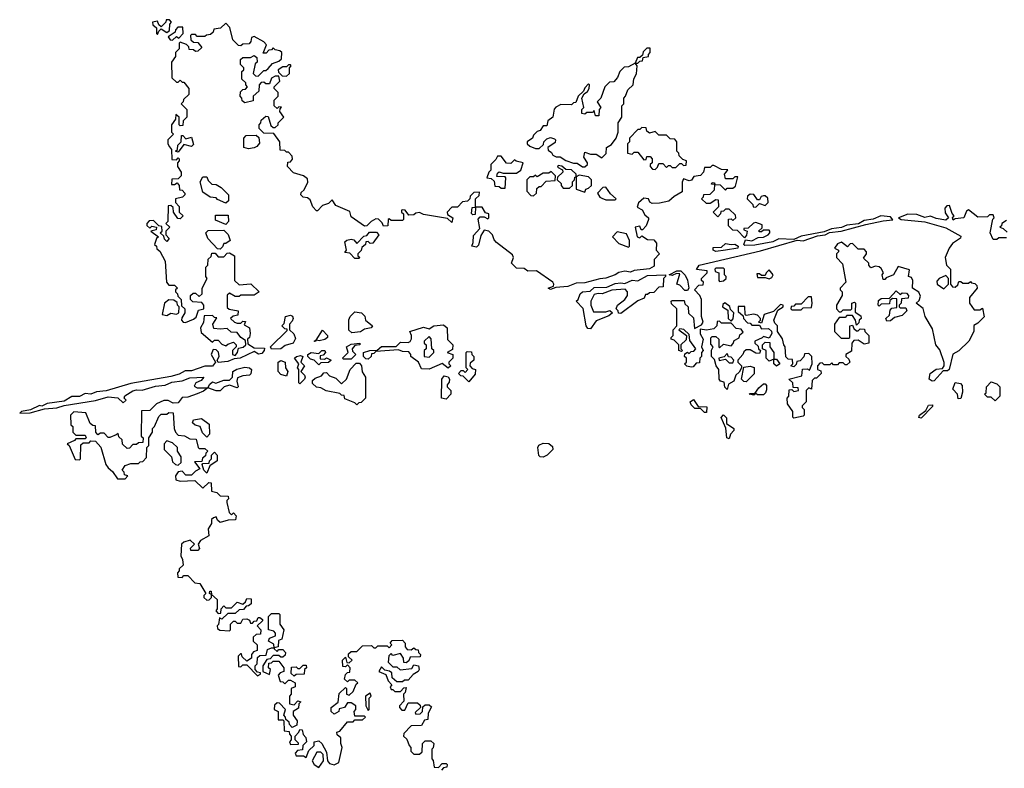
# Model space of a CAD drawing. Extents: x 2604950 to 2749250, y 940531 to 1028284.
# Tile 31 of 220: x 2637760 to 2642944, y 991805 to 995748. Entities that reach past the tile are written whole.
import ezdxf

# ---------------------------------------------------------------- set-up
doc = ezdxf.new("R2010")
doc.units = 0

msp = doc.modelspace()

# ---------------------------------------------------------------- linework, layer by layer
at = {"layer": '0CON05XD'}
for points in [[(2641480, 994945), (2641488.3, 994958.3), (2641455, 994960), (2641415, 994980), (2641405, 994980), (2641395, 994970), (2641365, 994970), (2641360, 994945), (2641345, 994927.5), (2641308.3, 994921.7), (2641297.5, 994902.5), (2641285, 994898.8), (2641255, 994910), (2641247, 994893), (2641248.3, 994841.7), (2641205, 994817.5), (2641177, 994793), (2641128.3, 994781.7), (2641090.5, 994780.5), (2641077, 994787), (2641070, 994805), (2641045, 994807.5), (2641017, 994783), (2641010, 994760), (2641037.5, 994747.5), (2641050.7, 994720.7), (2641070, 994705), (2641070, 994695), (2641058.3, 994661.7), (2641038.3, 994641.7), (2641031.7, 994641.7), (2641025, 994660), (2641000, 994655), (2641010, 994605), (2641025, 994600), (2641035, 994610), (2641065, 994590), (2641098.3, 994588.3), (2641111.7, 994571.7), (2641110, 994535), (2641127.5, 994515), (2641100, 994485), (2641099.7, 994450.3), (2641075, 994435.6), (2640995, 994428), (2640975, 994419.2), (2640945, 994423.3), (2640915, 994417.5), (2640895, 994403.8), (2640845, 994386), (2640815, 994384), (2640735, 994362.5), (2640688.8, 994361.2), (2640645, 994342.5), (2640583, 994337), (2640555, 994327.5), (2640542.5, 994335), (2640570, 994345), (2640572.5, 994355), (2640566.4, 994366.4), (2640480, 994425), (2640435, 994423.3), (2640415, 994437.5), (2640375, 994440), (2640350, 994465), (2640360, 994495), (2640355, 994510), (2640270, 994575), (2640258.3, 994588.3), (2640250, 994615), (2640230, 994635), (2640205, 994640), (2640188.3, 994611.7), (2640175, 994560), (2640165, 994550), (2640140, 994555), (2640147.5, 994575), (2640148.3, 994611.7), (2640181.7, 994648.3), (2640173, 994697), (2640185, 994710), (2640205, 994710), (2640225, 994700), (2640230, 994705), (2640230, 994725), (2640211.7, 994731.7), (2640195, 994760), (2640160, 994760), (2640158.3, 994721.7), (2640145, 994720), (2640138.3, 994728.3), (2640141.7, 994758.3), (2640160, 994760), (2640160, 994805), (2640178.3, 994821.7), (2640180, 994840), (2640151.7, 994838.3), (2640131.7, 994818.3), (2640130, 994805), (2640118.3, 994791.7), (2640091.7, 994788.3), (2640065, 994760), (2640035, 994760), (2640010, 994735), (2640011.7, 994721.7), (2640040, 994705), (2640035, 994680), (2640011.7, 994701.7), (2639885, 994722.5), (2639865, 994732.5), (2639845, 994730), (2639835, 994720), (2639808.3, 994718.3), (2639790, 994745), (2639775, 994747.5), (2639770, 994745), (2639770, 994735), (2639780, 994725), (2639780, 994695), (2639775, 994690), (2639715, 994690), (2639705, 994700), (2639700, 994695), (2639698.3, 994661.7), (2639675, 994660), (2639668.3, 994678.3), (2639648.3, 994698.3), (2639635, 994700), (2639610, 994685), (2639588.3, 994661.7), (2639575, 994660), (2639505, 994710), (2639498.3, 994738.3), (2639425, 994770), (2639405, 994800), (2639385, 994780), (2639355, 994770), (2639328.3, 994741.7), (2639321.7, 994741.7), (2639303, 994763), (2639290, 994800), (2639275, 994810), (2639253, 994813), (2639240, 994825), (2639241.7, 994838.3), (2639258.3, 994851.7), (2639277, 994893), (2639275, 994910), (2639255, 994926.7), (2639201.7, 994941.7), (2639170, 994975), (2639171.7, 994998.3), (2639185, 995000), (2639197, 995013), (2639195, 995030), (2639175, 995050), (2639165, 995050), (2639155, 995060), (2639131.7, 995061.7), (2639130, 995105), (2639098.3, 995148.3), (2639045, 995150), (2639020, 995175), (2639020, 995195), (2639030, 995205), (2639031.7, 995218.3), (2639055, 995240), (2639068.3, 995238.3), (2639081.7, 995191.7), (2639095, 995180), (2639105, 995180), (2639120, 995195), (2639120, 995205), (2639150, 995235), (2639130, 995265), (2639131.7, 995278.3), (2639138.3, 995288.3), (2639125, 995290), (2639115, 995280), (2639100, 995295), (2639100, 995325), (2639120, 995345), (2639120, 995365), (2639100, 995385), (2639100, 995395), (2639130, 995425), (2639125, 995450), (2639105, 995450), (2639085, 995440), (2639075, 995410), (2639055, 995410), (2639045, 995420), (2639031.7, 995418.3), (2639020, 995405), (2639018.3, 995371.7), (2638990, 995345), (2638988.3, 995321.7), (2638945, 995310), (2638931.7, 995321.7), (2638930, 995335), (2638920, 995345), (2638921.7, 995368.3), (2638935, 995380), (2638948.3, 995381.7), (2638960, 995395), (2638950, 995405), (2638950, 995415), (2638930, 995435), (2638930, 995475), (2638940, 995485), (2638940, 995495), (2638923, 995513), (2638921.7, 995538.3), (2638935, 995550), (2638975, 995550), (2638995, 995560), (2639008.3, 995548.3), (2639010, 995525), (2639000, 995515), (2638990, 995465), (2639001.7, 995451.7), (2639015, 995450), (2639045, 995480), (2639055, 995480), (2639068.3, 995491.7), (2639091.7, 995518.3), (2639125, 995530), (2639138.3, 995541.7), (2639140, 995575), (2639130, 995585), (2639105, 995590), (2639095, 995600), (2639085, 995590), (2639071.7, 995588.3), (2639058.3, 995571.7), (2639041.7, 995571.7), (2639060, 995615), (2639045, 995632.5), (2638995, 995660), (2638980, 995655), (2638977, 995633), (2638968.3, 995621.7), (2638935, 995620), (2638925, 995610), (2638911.7, 995611.7), (2638881.7, 995641.7), (2638867, 995707), (2638845, 995730), (2638817, 995703), (2638781.7, 995698.3), (2638778.3, 995681.7), (2638765, 995670), (2638743, 995667), (2638735, 995660), (2638695, 995660), (2638685, 995670), (2638665, 995670), (2638660, 995665), (2638661.7, 995641.7), (2638675, 995630), (2638698.3, 995628.3), (2638718.3, 995601.7), (2638698.3, 995581.7), (2638685, 995580), (2638675, 995590), (2638651.7, 995591.7), (2638650, 995605), (2638638.3, 995618.3), (2638605, 995630), (2638600, 995625), (2638600, 995595), (2638580, 995575), (2638580, 995555), (2638560, 995525), (2638561.7, 995441.7), (2638585, 995420), (2638595, 995420), (2638605, 995430), (2638615, 995420), (2638625, 995420), (2638650, 995385), (2638650, 995355), (2638621.7, 995328.3), (2638620, 995315), (2638610, 995305), (2638640, 995275), (2638640, 995235), (2638620, 995215), (2638618.3, 995191.7), (2638605, 995190), (2638600, 995195), (2638600, 995235), (2638581.7, 995248.3), (2638580, 995225), (2638560, 995195), (2638560, 995155), (2638570, 995145), (2638540, 995115), (2638540, 995095), (2638548.3, 995078.3), (2638560, 995065), (2638561.7, 995011.7), (2638585, 995010), (2638595, 995020), (2638600, 995015), (2638600, 995005), (2638590, 994995), (2638590, 994975), (2638610, 994945), (2638610, 994925), (2638595, 994910), (2638561.7, 994908.3), (2638560, 994880), (2638575, 994880), (2638588.3, 994888.3), (2638600, 994875), (2638601.7, 994851.7), (2638615, 994850), (2638630, 994835), (2638630, 994825), (2638617, 994813), (2638580, 994805), (2638580, 994785), (2638600, 994765), (2638600, 994735), (2638620, 994715), (2638605, 994700), (2638591.7, 994701.7), (2638570, 994735), (2638568.3, 994758.3), (2638555, 994770), (2638541.7, 994768.3), (2638540, 994685), (2638530, 994675), (2638550, 994655), (2638530, 994635), (2638530, 994615), (2638547.5, 994595), (2638535, 994580), (2638521.7, 994591.7), (2638518.3, 994608.3), (2638500, 994625), (2638510, 994635), (2638508.3, 994658.3), (2638491.7, 994661.7), (2638465, 994690), (2638441.7, 994688.3), (2638430, 994675), (2638430, 994665), (2638445, 994650), (2638455, 994660), (2638480, 994655), (2638478.3, 994641.7), (2638450, 994635), (2638490, 994605), (2638480, 994595), (2638470, 994565), (2638480, 994555), (2638481.7, 994541.7), (2638498.3, 994528.3), (2638526.4, 994476.4), (2638532.5, 994365), (2638545, 994350), (2638575, 994350), (2638590, 994335), (2638580, 994325), (2638580, 994315), (2638590, 994305), (2638591.7, 994291.7), (2638610, 994275), (2638611.7, 994241.7), (2638630, 994225), (2638630, 994205), (2638613, 994177), (2638612.5, 994165), (2638620, 994155), (2638633, 994153), (2638675, 994170), (2638688.3, 994181.7), (2638701.7, 994218.3), (2638730, 994225), (2638730, 994245), (2638718.3, 994258.3), (2638671.7, 994261.7), (2638660, 994275), (2638660, 994295), (2638673, 994307), (2638685, 994307.5), (2638705, 994290), (2638720, 994305), (2638720, 994335), (2638747.5, 994385), (2638740, 994395), (2638740, 994445), (2638750, 994455), (2638753, 994487), (2638768.3, 994501.7), (2638771.7, 994518.3), (2638788.3, 994518.3), (2638805, 994500), (2638835, 994500), (2638851.7, 994518.3), (2638865, 994520), (2638890, 994505), (2638890, 994375), (2638915, 994352.5), (2638977, 994357), (2639020, 994315), (2638995, 994297.5), (2638925, 994297.5), (2638915, 994290), (2638895, 994290), (2638865, 994307.5), (2638853, 994297), (2638851.7, 994231.7), (2638863, 994223), (2638910, 994215), (2638908.3, 994191.7), (2638883, 994187), (2638870, 994175), (2638890, 994155), (2638905, 994150), (2638925, 994150), (2638935, 994160), (2638948.3, 994158.3), (2638941.7, 994141.7), (2638970, 994125), (2638972.5, 994095), (2638970, 994075), (2638960, 994065), (2638961.7, 994041.7), (2638995, 994020), (2639048.3, 994018.3), (2639047.5, 994005), (2639035, 993990), (2639017, 993987), (2638995, 994000), (2638920, 993965), (2638888.3, 993961.7), (2638855, 993947.5), (2638805, 993942.5), (2638800, 993955), (2638810, 993975), (2638807, 993997), (2638795, 994010), (2638778.3, 994011.7), (2638767.5, 993985), (2638790, 993945), (2638775, 993923.8), (2638735, 993923.3), (2638665, 993898.8), (2638630.7, 993899.3), (2638599.5, 993880.5), (2638555, 993868), (2638345, 993831.2), (2638215.8, 993794.2), (2638165, 993788.8), (2638135, 993776), (2638105, 993778.8), (2638075, 993763.8), (2638035, 993763.3), (2637995, 993738.8), (2637905, 993726.2), (2637876.7, 993713.3), (2637863.8, 993716.2), (2637817, 993693), (2637770, 993685), (2637760, 993675), (2637815, 993677.5), (2637890.7, 993699.3), (2637955, 993703.3), (2637993.6, 993716.4)], [(2638485, 995670), (2638491.7, 995688.3), (2638505, 995700), (2638535, 995680), (2638548.3, 995691.7), (2638550, 995725), (2638560, 995735), (2638548.3, 995748.3), (2638531.7, 995748.3), (2638530, 995735), (2638505, 995710), (2638491.7, 995721.7), (2638485, 995740), (2638460, 995735), (2638461.7, 995721.7), (2638480, 995705), (2638480, 995675), (2638485, 995670)], [(2638565, 995640), (2638585, 995660), (2638598.3, 995651.7), (2638620, 995675), (2638618.3, 995708.3), (2638591.7, 995708.3), (2638580, 995695), (2638578.3, 995681.7), (2638541.7, 995658.3), (2638551.7, 995641.7), (2638565, 995640)], [(2641015, 995520), (2641025, 995530), (2641038.3, 995531.7), (2641041.7, 995548.3), (2641070, 995555), (2641070, 995565), (2641080, 995575), (2641078.3, 995598.3), (2641061.7, 995598.3), (2641041.7, 995578.3), (2641038.3, 995561.7), (2641025, 995550), (2641011.7, 995548.3), (2641000, 995520), (2641015, 995520)], [(2639165, 995450), (2639180, 995465), (2639180, 995495), (2639190, 995505), (2639185, 995510), (2639175, 995510), (2639165, 995500), (2639145, 995500), (2639120, 995485), (2639121.7, 995471.7), (2639141.7, 995451.7), (2639165, 995450)], [(2640735, 994972.5), (2640750, 994985), (2640750, 994995), (2640730, 995025), (2640735, 995050), (2640765, 995040), (2640795, 995040), (2640825, 995020), (2640847, 995043), (2640850, 995075), (2640875, 995090), (2640900, 995125), (2640910, 995155), (2640910, 995205), (2640930, 995235), (2640930, 995295), (2640940, 995305), (2640940, 995335), (2640950, 995345), (2640961.7, 995378.3), (2640990, 995405), (2640993, 995437), (2641007, 995463), (2641010, 995505), (2641000, 995520), (2640965, 995500), (2640941.7, 995498.3), (2640920, 995475), (2640907, 995443), (2640888.3, 995421.7), (2640865, 995420), (2640840, 995395), (2640820, 995335), (2640800, 995315), (2640820, 995285), (2640810, 995275), (2640808.3, 995241.7), (2640791.7, 995241.7), (2640785, 995270), (2640775, 995260), (2640745, 995260), (2640735, 995250), (2640720, 995255), (2640720, 995275), (2640730, 995285), (2640720, 995335), (2640731.7, 995358.3), (2640749.3, 995370.7), (2640757.5, 995385), (2640760, 995405), (2640755, 995410), (2640735, 995390), (2640728.3, 995371.7), (2640700, 995345), (2640688.3, 995311.7), (2640675, 995310), (2640665, 995300), (2640608.3, 995301.7), (2640581.7, 995288.3), (2640573, 995277), (2640566.7, 995235), (2640540, 995215), (2640535, 995190), (2640515, 995190), (2640500, 995165), (2640485, 995160), (2640465, 995140), (2640460, 995125), (2640432.5, 995105), (2640432.5, 995095), (2640445, 995082.5), (2640475, 995070), (2640495, 995070), (2640518.3, 995091.7), (2640520, 995105), (2640535, 995120), (2640555, 995127.5), (2640575, 995120), (2640580, 995115), (2640578.3, 995101.7), (2640540, 995075), (2640541.7, 995061.7), (2640559.3, 995049.3), (2640567.5, 995035), (2640585, 995026.7), (2640605, 995026.2), (2640635, 995006.7), (2640675, 994992.5), (2640695, 994992.5), (2640723, 994973), (2640735, 994972.5)], [(2641105, 994960), (2641118.3, 994971.7), (2641125, 994990), (2641145, 994990), (2641165, 994970), (2641175, 994980), (2641185, 994980), (2641195, 994970), (2641215, 994970), (2641235, 994990), (2641245, 994990), (2641255, 994980), (2641268.3, 994981.7), (2641270, 995005), (2641251.7, 995011.7), (2641231.7, 995031.7), (2641230, 995045), (2641220, 995055), (2641220, 995105), (2641208.3, 995118.3), (2641185, 995120), (2641165, 995140), (2641125, 995140), (2641105, 995160), (2641075, 995150), (2641061.7, 995161.7), (2641058.3, 995178.3), (2641035, 995180), (2641025, 995170), (2641015, 995170), (2640970, 995125), (2640970, 995105), (2640960, 995095), (2640960, 995045), (2640985, 995040), (2640995, 995050), (2641015, 995050), (2641045, 995010), (2641058.3, 995011.7), (2641061.7, 995028.3), (2641078.3, 995028.3), (2641090, 995015), (2641090, 994995), (2641080, 994985), (2641080, 994975), (2641091.7, 994961.7), (2641105, 994960)], [(2638595, 995050), (2638580, 995055), (2638590, 995065), (2638593, 995087), (2638610, 995105), (2638611.7, 995138.3), (2638618.3, 995138.3), (2638635, 995120), (2638665, 995130), (2638675, 995090), (2638665, 995080), (2638625, 995090), (2638595, 995050)], [(2638965, 995067.5), (2638940, 995075), (2638940, 995125), (2638951.7, 995138.3), (2639005, 995140), (2639018.3, 995128.3), (2639021.7, 995098.3), (2639009.3, 995080.7), (2638995, 995072.5), (2638965, 995067.5)], [(2640315, 994860), (2640320, 994915), (2640315, 994920), (2640271.7, 994921.7), (2640275, 994940), (2640285, 994947.5), (2640305, 994940), (2640375, 994940), (2640397.5, 994955), (2640410, 994995), (2640373, 995003), (2640365, 995010), (2640345, 994990), (2640323, 994993), (2640295, 995030), (2640275, 995030), (2640267.5, 995012.5), (2640240, 994985), (2640240, 994955), (2640230, 994945), (2640220, 994915), (2640241.7, 994911.7), (2640258.3, 994898.3), (2640261.7, 994871.7), (2640285, 994870), (2640295, 994860), (2640315, 994860)], [(2640465, 994820), (2640480, 994835), (2640481.7, 994858.3), (2640495, 994870), (2640505, 994870), (2640531.7, 994898.3), (2640578.3, 994901.7), (2640580, 994925), (2640558.3, 994948.3), (2640545, 994940), (2640515, 994940), (2640485, 994920), (2640475, 994930), (2640465, 994920), (2640445, 994920), (2640430, 994905), (2640430, 994845), (2640451.7, 994821.7), (2640465, 994820)], [(2640655, 994860), (2640670, 994875), (2640670, 994895), (2640680, 994905), (2640681.7, 994918.3), (2640690, 994920), (2640690, 994935), (2640665, 994957.5), (2640635, 994960), (2640615, 994977.5), (2640595, 994980), (2640591.7, 994971.7), (2640618.3, 994958.3), (2640620, 994945), (2640591.7, 994918.3), (2640590, 994905), (2640610, 994885), (2640610, 994875), (2640621.7, 994861.7), (2640655, 994860)], [(2642631.7, 994731.7), (2642650, 994705), (2642635, 994692.5), (2642585, 994701.2), (2642555, 994713.3), (2642525, 994706.7), (2642483, 994723), (2642435, 994723.3), (2642386.7, 994705), (2642400, 994695), (2642525, 994683.3), (2642635, 994651.2), (2642715, 994607.5), (2642713, 994597), (2642670.7, 994569.3), (2642652.5, 994545), (2642632.5, 994495), (2642640, 994455), (2642660, 994435), (2642660, 994355), (2642671.7, 994341.7), (2642685, 994340), (2642698.3, 994351.7), (2642705, 994370), (2642715, 994370), (2642725, 994360), (2642755, 994360), (2642765, 994370), (2642771.7, 994361.7), (2642788.3, 994358.3), (2642798.3, 994348.3), (2642800, 994335), (2642760, 994285), (2642760, 994255), (2642785, 994220), (2642815, 994220), (2642828.3, 994228.3), (2642837, 994183), (2642805, 994150), (2642783, 994137), (2642782.5, 994105), (2642756.2, 994055), (2642705, 994003.3), (2642673, 993987), (2642653.3, 993905), (2642645, 993898.8), (2642621.7, 993898.3), (2642575, 993846.7), (2642563.6, 993843.6), (2642547.5, 993855), (2642552.5, 993885), (2642585, 993907.5), (2642618.3, 993911.7), (2642627.5, 993925), (2642627, 993943), (2642605, 994010), (2642582.5, 994035), (2642565, 994120), (2642527.5, 994185), (2642517, 994227), (2642480, 994255), (2642495, 994270), (2642501.7, 994291.7), (2642493, 994313), (2642460, 994335), (2642462.5, 994375), (2642455, 994390), (2642440, 994395), (2642445, 994430), (2642385, 994447.5), (2642360, 994405), (2642321.7, 994388.3), (2642315, 994380), (2642305, 994380), (2642300, 994405), (2642307.5, 994415), (2642295, 994437.5), (2642285, 994446.7), (2642265, 994450), (2642241.7, 994441.7), (2642230, 994455), (2642230, 994465), (2642201.7, 994491.7), (2642217.5, 994515), (2642217.5, 994525), (2642205, 994540), (2642175, 994540), (2642145, 994570), (2642131.7, 994568.3), (2642117.5, 994552.5), (2642087, 994577), (2642065, 994567.5), (2642050, 994545), (2642070, 994535), (2642070, 994525), (2642060, 994515), (2642060, 994495), (2642091.7, 994461.7), (2642110, 994365), (2642080, 994335), (2642080, 994325), (2642090, 994315), (2642090, 994295), (2642060, 994245), (2642060, 994225), (2642075, 994210), (2642085, 994210), (2642095, 994220), (2642135, 994220), (2642140, 994225), (2642140, 994255), (2642155, 994260), (2642160, 994255), (2642158.3, 994208.3), (2642188.3, 994188.3), (2642190, 994175), (2642180, 994165), (2642178.3, 994151.7), (2642165, 994140), (2642160, 994165), (2642145, 994190), (2642115, 994190), (2642105, 994180), (2642075, 994180), (2642050, 994145), (2642050, 994105), (2642085, 994070), (2642125, 994070), (2642130, 994075), (2642130, 994135), (2642145, 994140), (2642151.7, 994121.7), (2642165, 994110), (2642175, 994110), (2642185, 994120), (2642208.3, 994118.3), (2642210, 994105), (2642230, 994085), (2642230, 994045), (2642205, 994040), (2642175, 994060), (2642151.7, 994058.3), (2642140, 994045), (2642138.3, 994001.7), (2642110, 993985), (2642110, 993975), (2642125, 993960), (2642130, 993945), (2642115, 993930), (2642105, 993930), (2642095, 993940), (2642075, 993940), (2642065, 993930), (2642045, 993930), (2642035, 993940), (2642025, 993930), (2641995, 993930), (2641985, 993940), (2641971.7, 993938.3), (2641960, 993925), (2641960, 993905), (2641978.3, 993898.3), (2641980, 993885), (2641955, 993860), (2641945, 993860), (2641931.7, 993848.3), (2641928.3, 993801.7), (2641915, 993810), (2641900, 993795), (2641900, 993735), (2641880, 993715), (2641880, 993705), (2641890, 993695), (2641890, 993665), (2641885, 993660), (2641835, 993650), (2641830, 993655), (2641830, 993685), (2641802.5, 993725), (2641800, 993755), (2641810, 993765), (2641811.7, 993798.3), (2641825, 993800), (2641835, 993790), (2641860, 993795), (2641858.3, 993808.3), (2641831.7, 993811.7), (2641830, 993835), (2641810, 993855), (2641878.3, 993871.7), (2641881.7, 993908.3), (2641905, 993910), (2641918.3, 993901.7), (2641932.5, 993935), (2641930, 993975), (2641915, 993990), (2641891.7, 993988.3), (2641888.3, 993971.7), (2641868.3, 993951.7), (2641851.7, 993948.3), (2641848.3, 993931.7), (2641835, 993920), (2641820, 993925), (2641830, 993935), (2641828.3, 993958.3), (2641805, 993960), (2641793, 993973), (2641790, 994025), (2641782.5, 994035), (2641776.4, 994066.4), (2641750, 994105), (2641750, 994135), (2641735, 994150), (2641730, 994165), (2641751.7, 994218.3), (2641780, 994235), (2641780, 994245), (2641765, 994247.5), (2641728.3, 994211.7), (2641680, 994195), (2641665, 994150), (2641650, 994155), (2641660, 994165), (2641660, 994175), (2641645, 994192.5), (2641625, 994197.5), (2641585, 994190), (2641580, 994195), (2641578.3, 994238.3), (2641541.7, 994238.3), (2641541.7, 994211.7), (2641568.3, 994188.3), (2641570, 994175), (2641591.7, 994151.7), (2641605, 994150), (2641615, 994140), (2641655, 994140), (2641665, 994120), (2641701.7, 994121.7), (2641718.3, 994108.3), (2641720, 994095), (2641705, 994070), (2641675, 994080), (2641668.3, 994071.7), (2641630, 994055), (2641630, 994045), (2641648.3, 994028.3), (2641650, 994015), (2641660, 994005), (2641655, 993990), (2641635, 993992.5), (2641605, 994010), (2641585, 994010), (2641571.7, 993998.3), (2641567.5, 993985), (2641540, 993955), (2641540, 993945), (2641560, 993925), (2641560, 993915), (2641548.3, 993891.7), (2641530, 993875), (2641520, 993845), (2641491.7, 993828.3), (2641485, 993800), (2641473, 993813), (2641468.3, 993838.3), (2641450, 993845), (2641442.5, 993855), (2641440, 993905), (2641427.5, 993925), (2641418.3, 993958.3), (2641402.5, 993975), (2641402.5, 994007.5), (2641410, 994025), (2641398.3, 994038.3), (2641398.3, 994071.7), (2641405, 994080), (2641425, 994080), (2641440, 994065), (2641440, 994025), (2641445, 994020), (2641465, 994040), (2641505, 994030), (2641517, 994043), (2641520.7, 994059.3), (2641548.3, 994071.7), (2641551.7, 994088.3), (2641568.3, 994101.7), (2641558.3, 994118.3), (2641531.7, 994121.7), (2641505, 994150), (2641455, 994150), (2641445, 994160), (2641431.7, 994158.3), (2641430, 994135), (2641415, 994120), (2641375, 994112.5), (2641341.7, 994118.3), (2641343, 994093), (2641357.5, 994065), (2641350, 994025), (2641357.5, 994005), (2641350, 993995), (2641350, 993975), (2641340, 993965), (2641338.3, 993941.7), (2641321.7, 993938.3), (2641305, 993920), (2641295, 993917.5), (2641273, 993923), (2641260, 993935), (2641270, 993945), (2641270, 993965), (2641260, 993975), (2641261.7, 993988.3), (2641275, 993997.5), (2641285, 993990), (2641295, 994000), (2641308.3, 994001.7), (2641320, 994015), (2641288.3, 994058.3), (2641285, 994090), (2641257, 994117), (2641235, 994120), (2641230, 994115), (2641270, 994085), (2641268.3, 994061.7), (2641240, 994035), (2641240, 994015), (2641250, 994005), (2641245, 994000), (2641230, 994005), (2641230, 994035), (2641205, 994060), (2641190, 994065), (2641190, 994075), (2641200, 994085), (2641200, 994115), (2641220, 994135), (2641220, 994225), (2641191.7, 994251.7), (2641190, 994265), (2641195, 994270), (2641258.3, 994268.3), (2641261.7, 994251.7), (2641280, 994235), (2641281.7, 994201.7), (2641307, 994177), (2641311.7, 994121.7), (2641349.3, 994140.7), (2641357.5, 994155), (2641350, 994185), (2641350, 994275), (2641340, 994295), (2641312.5, 994325), (2641335, 994350), (2641358.3, 994351.7), (2641360, 994365), (2641350, 994375), (2641350, 994385), (2641380, 994415), (2641380, 994425), (2641322.5, 994432.5), (2641337.5, 994455), (2641659.2, 994530.8), (2641852.5, 994587.5), (2641885, 994583.3), (2641960.7, 994609.3), (2642000, 994615), (2642022.5, 994627.5), (2642085, 994633.8), (2642215, 994668.8), (2642305, 994689.2), (2642356.2, 994693.8), (2642345, 994710), (2642294.1, 994715.9), (2642252.9, 994697.1), (2642205, 994691.2), (2642176.4, 994673.6), (2642115, 994666), (2642087, 994653), (2642034, 994646), (2641995, 994630), (2641875, 994608.8), (2641835, 994590), (2641756.4, 994593.6), (2641725, 994578.8), (2641629.5, 994560.5), (2641578.3, 994558.3), (2641572.5, 994565), (2641581.7, 994588.3), (2641615, 994583.3), (2641648.3, 994601.7), (2641675, 994602.5), (2641700, 994615), (2641710, 994625), (2641710, 994635), (2641705, 994640), (2641675, 994640), (2641665, 994630), (2641655, 994630), (2641650, 994635), (2641668.3, 994651.7), (2641668.3, 994668.3), (2641635, 994680), (2641623, 994677), (2641595, 994650), (2641571.7, 994648.3), (2641571.7, 994641.7), (2641590, 994635), (2641587, 994613), (2641575, 994600), (2641538.3, 994638.3), (2641515, 994640), (2641491.7, 994661.7), (2641491.7, 994698.3), (2641505, 994700), (2641515, 994690), (2641530, 994705), (2641528.3, 994718.3), (2641495, 994750), (2641475, 994750), (2641465, 994740), (2641451.7, 994738.3), (2641450, 994725), (2641435, 994710), (2641410, 994735), (2641440, 994765), (2641438.3, 994798.3), (2641425, 994800), (2641395, 994780), (2641375, 994780), (2641350, 994805), (2641360, 994815), (2641361.7, 994828.3), (2641395, 994830), (2641418.3, 994851.7), (2641420, 994880), (2641401.7, 994881.7), (2641405, 994890), (2641418.3, 994888.3), (2641420, 994880), (2641448.3, 994878.3), (2641475, 994850), (2641485, 994860), (2641515, 994860), (2641528.3, 994871.7), (2641540, 994920), (2641525, 994920), (2641515, 994910), (2641475, 994910), (2641470, 994935), (2641480, 994945)], [(2638845, 994782.5), (2638801.7, 994801.7), (2638795, 994810), (2638763, 994813), (2638725, 994840), (2638710, 994895), (2638725, 994920), (2638745, 994920), (2638751.7, 994901.7), (2638771.7, 994881.7), (2638795, 994880), (2638820, 994865), (2638860, 994825), (2638860, 994795), (2638845, 994782.5)], [(2640735, 994840), (2640740, 994855), (2640755, 994860), (2640770, 994875), (2640770, 994905), (2640755, 994920), (2640705, 994930), (2640690, 994920), (2640690, 994855), (2640735, 994840)], [(2640895, 994800), (2640900, 994805), (2640870.7, 994830.7), (2640846.4, 994866.4), (2640830, 994865), (2640802.5, 994835), (2640813.6, 994813.6), (2640825, 994807.5), (2640845, 994800), (2640895, 994800)], [(2641635, 994760), (2641655, 994780), (2641685, 994770), (2641700, 994785), (2641698.3, 994808.3), (2641685, 994820), (2641675, 994820), (2641663.6, 994816.4), (2641655, 994800), (2641645, 994800), (2641625, 994827.5), (2641605, 994830), (2641591.7, 994818.3), (2641590, 994805), (2641620, 994775), (2641621.7, 994761.7), (2641635, 994760)], [(2642955, 994600), (2642915, 994600), (2642905, 994590), (2642885, 994590), (2642870, 994625), (2642882.5, 994697.5), (2642890, 994705), (2642885, 994720), (2642865, 994720), (2642855, 994710), (2642805, 994707.5), (2642755, 994747.5), (2642745, 994740), (2642730, 994705), (2642685, 994700), (2642675, 994692.5), (2642670, 994705), (2642680, 994715), (2642668.3, 994728.3), (2642655, 994770), (2642641.7, 994768.3), (2642630, 994755), (2642631.7, 994731.7)], [(2638845, 994670), (2638791.7, 994691.7), (2638791.7, 994718.3), (2638858.3, 994718.3), (2638860, 994685), (2638845, 994670)], [(2642955, 994690), (2642930, 994675), (2642928.3, 994661.7), (2642920, 994655), (2642938.3, 994648.3), (2642958.3, 994628.3)], [(2638815, 994540), (2638801.7, 994541.7), (2638750, 994595), (2638740, 994625), (2638751.7, 994638.3), (2638835, 994640), (2638857, 994617), (2638867.5, 994585), (2638845, 994570), (2638835, 994570), (2638828.3, 994551.7), (2638815, 994540)], [(2639545, 994490), (2639525, 994490), (2639498.3, 994518.3), (2639471.7, 994521.7), (2639480, 994535), (2639472.5, 994577.5), (2639483, 994587), (2639505, 994592.5), (2639518.3, 994588.3), (2639535, 994570), (2639571.7, 994608.3), (2639588.3, 994611.7), (2639601.7, 994628.3), (2639638.3, 994628.3), (2639650, 994615), (2639618.3, 994571.7), (2639605, 994570), (2639595, 994580), (2639581.7, 994578.3), (2639580, 994565), (2639561.7, 994548.3), (2639558.3, 994531.7), (2639540, 994515), (2639540, 994505), (2639550, 994495), (2639545, 994490)], [(2640965, 994550), (2640970, 994555), (2640970, 994585), (2640955, 994620), (2640905, 994630), (2640880, 994605), (2640915, 994570), (2640965, 994550)], [(2641425, 994527.5), (2641410, 994535), (2641411.7, 994548.3), (2641455, 994550), (2641475, 994570), (2641505, 994563.3), (2641525, 994566.7), (2641542.5, 994555), (2641540, 994545), (2641475, 994533.8), (2641425, 994527.5)], [(2641261.2, 994321.2), (2641235, 994350), (2641220, 994355), (2641235, 994410), (2641218.3, 994411.7), (2641195, 994400), (2641180, 994405), (2641220, 994425), (2641240, 994425), (2641263, 994403), (2641276.4, 994376.4), (2641283.3, 994335), (2641275, 994322.5), (2641261.2, 994321.2)], [(2641445, 994370), (2641465, 994372.5), (2641480, 994385), (2641480, 994395), (2641470, 994405), (2641470, 994435), (2641465, 994440), (2641425, 994440), (2641420, 994435), (2641421.7, 994421.7), (2641440, 994415), (2641440, 994375), (2641445, 994370)], [(2641705, 994382.5), (2641719.3, 994390.7), (2641727.5, 994405), (2641705, 994430), (2641690, 994415), (2641685, 994400), (2641665, 994400), (2641655, 994410), (2641640, 994410), (2641645, 994390), (2641685, 994390), (2641705, 994382.5)], [(2640765, 994120), (2640751.7, 994121.7), (2640742.5, 994135), (2640727, 994227), (2640690, 994265), (2640700, 994275), (2640710, 994305), (2640723.3, 994315), (2640762.5, 994317.5), (2640785, 994338), (2640850.7, 994339.3), (2640895, 994359.2), (2640925, 994362.5), (2640945, 994358), (2640985, 994376), (2641015, 994372.5), (2641065, 994400), (2641160, 994405), (2641160, 994395), (2641150, 994385), (2641148.3, 994341.7), (2641125, 994340), (2641098.3, 994311.7), (2641075, 994310), (2641065, 994300), (2641055, 994300), (2641048.3, 994281.7), (2641015, 994267.5), (2640925, 994200), (2640911.7, 994201.7), (2640910, 994215), (2640900, 994225), (2640907.5, 994245), (2640946, 994274), (2640960, 994295), (2640960, 994315), (2640948.3, 994328.3), (2640877, 994323), (2640826.4, 994303.6), (2640805, 994306.2), (2640785, 994300), (2640767.5, 994265), (2640767.5, 994245), (2640780, 994210), (2640845, 994210), (2640866.7, 994216.7), (2640880, 994205), (2640861.7, 994188.3), (2640795, 994162.5), (2640765, 994120)], [(2642625, 994330), (2642650, 994355), (2642650, 994385), (2642635, 994400), (2642600, 994385), (2642588.3, 994371.7), (2642590, 994355), (2642625, 994330)], [(2642325, 994160), (2642320, 994175), (2642338.3, 994191.7), (2642342.5, 994217.5), (2642351.7, 994228.3), (2642378.3, 994231.7), (2642378.3, 994278.3), (2642355, 994280), (2642341.7, 994268.3), (2642338.3, 994251.7), (2642295, 994250), (2642285, 994240), (2642280, 994245), (2642281.7, 994268.3), (2642295, 994280), (2642338.3, 994281.7), (2642375, 994320), (2642395, 994300), (2642405, 994310), (2642428.3, 994308.3), (2642440, 994295), (2642438.3, 994281.7), (2642401.7, 994278.3), (2642400, 994255), (2642390, 994245), (2642390, 994235), (2642395, 994230), (2642425, 994230), (2642430, 994215), (2642405, 994190), (2642365, 994180), (2642345, 994162.5), (2642325, 994160)], [(2638535, 994190), (2638555, 994202.5), (2638585, 994197.5), (2638597.5, 994205), (2638600, 994235), (2638590, 994245), (2638588.3, 994258.3), (2638571.7, 994271.7), (2638545, 994272.5), (2638522.5, 994255), (2638510, 994195), (2638535, 994190)], [(2641875, 994220), (2641885, 994230), (2641928.3, 994231.7), (2641932.5, 994255), (2641928.3, 994288.3), (2641911.7, 994288.3), (2641875, 994250), (2641845, 994250), (2641835, 994240), (2641821.7, 994238.3), (2641820, 994225), (2641825, 994220), (2641875, 994220)], [(2639508.8, 994098.8), (2639493, 994113), (2639493, 994167), (2639500, 994185), (2639525, 994210), (2639560, 994205), (2639577, 994187), (2639580, 994165), (2639617.5, 994135), (2639610, 994125), (2639575, 994117.5), (2639555, 994104.2), (2639508.8, 994098.8)], [(2641505, 994160), (2641517, 994173), (2641520, 994205), (2641501.7, 994221.7), (2641498.3, 994238.3), (2641473, 994257), (2641461.7, 994248.3), (2641460, 994235), (2641488.3, 994218.3), (2641490, 994175), (2641505, 994160)], [(2638895, 993980), (2638907.5, 993995), (2638911.7, 994018.3), (2638937, 994023), (2638950, 994035), (2638948.3, 994058.3), (2638923.6, 994073.6), (2638905, 994100), (2638873, 994103), (2638851.7, 994121.7), (2638815, 994117.5), (2638781.7, 994121.7), (2638777.5, 994145), (2638798.3, 994178.3), (2638785, 994180), (2638775, 994190), (2638731.7, 994188.3), (2638727, 994153), (2638712.5, 994125), (2638715, 994100), (2638775, 994050), (2638785, 994060), (2638805, 994060), (2638825, 994040), (2638845, 994030), (2638855, 994040), (2638885, 994050), (2638900, 994035), (2638900, 994025), (2638880, 994005), (2638880, 993985), (2638895, 993980)], [(2639085, 994012.5), (2639080, 994025), (2639168.3, 994111.7), (2639168.3, 994118.3), (2639155, 994120), (2639140, 994135), (2639151.7, 994148.3), (2639160, 994185), (2639185, 994192.5), (2639196.4, 994186.4), (2639200, 994175), (2639195, 994160), (2639180, 994145), (2639180, 994115), (2639203, 994093), (2639211.7, 994068.3), (2639200, 994045), (2639158.3, 994031.7), (2639135, 994014), (2639085, 994012.5)], [(2639315, 994053.3), (2639310, 994055), (2639320, 994060), (2639355, 994112.5), (2639380, 994085), (2639380, 994075), (2639366.8, 994063.2), (2639337, 994057), (2639320, 994060), (2639315, 994053.3)], [(2639915, 993906.7), (2639875, 993910), (2639860, 993945), (2639820, 993975), (2639820, 993985), (2639808.3, 993998.3), (2639775, 994000), (2639755, 994010), (2639635, 994000), (2639625, 993990), (2639611.7, 993988.3), (2639610, 993975), (2639595, 993960), (2639581.7, 993961.7), (2639570, 993975), (2639570, 993995), (2639603.6, 994006.4), (2639641.7, 994008.3), (2639665, 994027.5), (2639742.5, 994027.5), (2639765, 994050), (2639805, 994047.5), (2639816.4, 994053.6), (2639823, 994067), (2639823.3, 994085), (2639813.9, 994106.1), (2639885, 994128.8), (2639915, 994120), (2639940, 994135), (2639991.7, 994141.7), (2640010, 994125), (2640013, 994063), (2640040, 994035), (2640038.3, 994011.7), (2640010, 993995), (2640040, 993985), (2640040, 993965), (2640020, 993945), (2640020, 993935), (2640030, 993925), (2640015, 993912.5), (2639985, 993937.5), (2639915, 993906.7)], [(2639915, 993970), (2639940, 993995), (2639940, 994005), (2639930, 994015), (2639927, 994067), (2639915, 994080), (2639890, 994055), (2639890, 994045), (2639900, 994035), (2639900, 994015), (2639890, 994005), (2639890, 993975), (2639915, 993970)], [(2639335, 993930), (2639310, 993955), (2639290.7, 993960.7), (2639277.5, 993975), (2639276.7, 993985), (2639295, 993995.8), (2639335, 993990), (2639350, 994005), (2639366, 994006), (2639370, 993995), (2639358.3, 993981.7), (2639341.7, 993978.3), (2639341.7, 993961.7), (2639365, 993960), (2639375, 993967.5), (2639400, 993955), (2639385, 993942.5), (2639345, 993940), (2639335, 993930)], [(2639505, 993960), (2639465, 993960), (2639460, 993965), (2639490, 993995), (2639480, 994025), (2639505, 994040), (2639550, 994045), (2639550, 994035), (2639525, 994032.5), (2639510, 994015), (2639511.7, 994001.7), (2639530, 993985), (2639505, 993960)], [(2641745, 993923.3), (2641730, 993935), (2641730, 993960), (2641705, 993950), (2641690, 993965), (2641690, 994005), (2641670, 994015), (2641670, 994035), (2641685, 994050), (2641708.3, 994048.3), (2641710, 994025), (2641730, 993995), (2641730, 993960), (2641745, 993960), (2641762.5, 993935), (2641745, 993923.3)], [(2639165, 993870), (2639135, 993880), (2639120, 993895), (2639120, 993945), (2639135, 993952.5), (2639157.5, 993945), (2639160, 993915), (2639172.5, 993895), (2639165, 993870)], [(2639235, 993830), (2639230, 993835), (2639230, 993905), (2639223.3, 993915), (2639230, 993935), (2639206.7, 993965), (2639217.5, 993975), (2639238.8, 993978.8), (2639250, 993975), (2639240, 993945), (2639260, 993925), (2639240, 993895), (2639260, 993875), (2639262.5, 993865), (2639260, 993855), (2639235, 993830)], [(2640125, 993840), (2640095, 993870), (2640081.7, 993871.7), (2640070, 993885), (2640085, 993900), (2640095, 993900), (2640105, 993890), (2640120, 993905), (2640110, 993915), (2640110, 993995), (2640115, 994000), (2640138.3, 993998.3), (2640140, 993985), (2640150, 993975), (2640150, 993955), (2640131.7, 993938.3), (2640130, 993925), (2640141.7, 993911.7), (2640160, 993905), (2640158.3, 993881.7), (2640125, 993840)], [(2641515, 993940), (2641520, 993955), (2641505, 993970), (2641491.7, 993971.7), (2641485, 993990), (2641468.3, 993971.7), (2641440, 993965), (2641442.5, 993952.5), (2641475, 993960), (2641495, 993940), (2641515, 993940)], [(2637993.6, 993716.4), (2638158.3, 993741.7), (2638225, 993762), (2638277, 993757), (2638305, 993730), (2638320, 993745), (2638310, 993755), (2638313.6, 993766.4), (2638355, 993793.3), (2638375, 993798.8), (2638405, 993796.7), (2638475, 993818.8), (2638525, 993823.3), (2638560.8, 993839.2), (2638615, 993846.7), (2638655, 993862), (2638730, 993865), (2638715, 993847.5), (2638687.5, 993835), (2638678.3, 993818.3), (2638695, 993810), (2638750, 993810), (2638760.7, 993829.3), (2638775, 993840), (2638793, 993833), (2638835, 993850), (2638865, 993850), (2638880, 993865), (2638882.5, 993895), (2638902.3, 993907.7), (2638945, 993918), (2638970, 993915), (2638980, 993905), (2638977, 993883), (2638970, 993875), (2638935, 993872.5), (2638907.5, 993862.5), (2638902.5, 993845), (2638910, 993815), (2638905, 993810), (2638865, 993822.5), (2638836.4, 993813.6), (2638815, 993792.5), (2638793.6, 993793.6), (2638750, 993810), (2638728.3, 993791.7), (2638695, 993777.5), (2638645, 993760), (2638615, 993757.5), (2638595, 993730), (2638568.3, 993728.3), (2638541.7, 993741.7), (2638518.3, 993741.7), (2638480, 993725), (2638445, 993690), (2638401.7, 993688.3), (2638400, 993555), (2638410, 993545), (2638408.3, 993521.7), (2638385, 993520), (2638375, 993510), (2638355, 993510), (2638338.3, 993491.7), (2638325, 993490), (2638301.7, 993511.7), (2638300, 993535), (2638281.7, 993551.7), (2638278.3, 993568.3), (2638268.3, 993561.7), (2638235, 993547.5), (2638225, 993547.5), (2638205, 993570), (2638185, 993570), (2638171.7, 993561.7), (2638160, 993575), (2638158.3, 993608.3), (2638145, 993610), (2638131.7, 993621.7), (2638108.3, 993678.3), (2638045, 993682.5), (2638027.5, 993665), (2638030, 993615), (2638040, 993605), (2638040, 993575), (2638055, 993560), (2638105, 993560), (2638110, 993545), (2638105, 993540), (2638055, 993540), (2638048.3, 993531.7), (2638010, 993515), (2638020, 993505), (2638051.7, 993431.7), (2638075, 993430), (2638080, 993435), (2638081.7, 993508.3), (2638095, 993520), (2638125, 993520), (2638135, 993530), (2638158.3, 993528.3), (2638187, 993497), (2638213.3, 993405), (2638225, 993387.5), (2638248, 993368), (2638275, 993330), (2638315, 993330), (2638330, 993345), (2638311.7, 993351.7), (2638310, 993365), (2638300, 993375), (2638315, 993400), (2638345, 993410), (2638385, 993410), (2638395, 993420), (2638408.3, 993421.7), (2638428.3, 993441.7), (2638430, 993495), (2638440, 993505), (2638440, 993545), (2638460, 993575), (2638460, 993595), (2638470, 993605), (2638491.7, 993658.3), (2638505, 993670), (2638535, 993670), (2638545, 993680), (2638568.3, 993678.3), (2638572.5, 993595), (2638580, 993575), (2638595, 993560), (2638627, 993557), (2638655, 993540), (2638688.3, 993538.3), (2638700, 993495), (2638705, 993490), (2638735, 993490), (2638750, 993475), (2638740, 993465), (2638738.3, 993451.7), (2638721.7, 993438.3), (2638718.3, 993421.7), (2638680, 993420), (2638708.3, 993381.7), (2638685, 993370), (2638665, 993350), (2638635, 993350), (2638615, 993370), (2638595, 993367.5), (2638580, 993345), (2638582.5, 993325), (2638605, 993317.5), (2638681.7, 993321.7), (2638725, 993280), (2638755, 993310), (2638768.3, 993308.3), (2638770, 993265), (2638797, 993257), (2638815, 993240), (2638858.3, 993238.3), (2638860, 993225), (2638850, 993215), (2638850, 993205), (2638863, 993153), (2638875, 993140), (2638885, 993150), (2638900, 993135), (2638897, 993113), (2638858.3, 993111.7), (2638815, 993100), (2638801.7, 993111.7), (2638795, 993130), (2638780, 993125), (2638770, 993115), (2638770, 993095), (2638753, 993067), (2638755, 993030), (2638712.5, 993005), (2638700, 992985), (2638707, 992963), (2638697, 992953), (2638661.7, 992951.7), (2638660, 992965), (2638680, 992985), (2638657, 993007), (2638625, 992996.7), (2638612.5, 992985), (2638607.5, 992925), (2638617.5, 992905), (2638620, 992875), (2638600, 992855), (2638600, 992845), (2638590, 992835), (2638591.7, 992811.7), (2638615, 992810), (2638625, 992820), (2638645, 992820), (2638681.7, 992781.7), (2638708.3, 992778.3), (2638740, 992725), (2638730, 992715), (2638730, 992705), (2638745, 992690), (2638758.3, 992691.7), (2638770, 992705), (2638770, 992720), (2638760, 992725), (2638761.7, 992738.3), (2638768.3, 992738.3), (2638770, 992720), (2638800, 992695), (2638800, 992645), (2638792.5, 992635), (2638805, 992620), (2638818.3, 992621.7), (2638820, 992645), (2638835, 992660), (2638845, 992650), (2638875, 992650), (2638905, 992680), (2638935, 992670), (2638948.3, 992681.7), (2638955, 992700), (2638978.3, 992698.3), (2638978.3, 992671.7), (2638965, 992660), (2638951.7, 992658.3), (2638938.3, 992641.7), (2638915, 992640), (2638895, 992620), (2638855, 992620), (2638825, 992590), (2638811.7, 992598.3), (2638807, 992563), (2638800, 992555), (2638801.7, 992541.7), (2638813, 992533), (2638865, 992530), (2638870, 992535), (2638870, 992565), (2638885, 992580), (2638895, 992580), (2638905, 992570), (2638925, 992570), (2638935, 992590), (2638955, 992592.5), (2638970, 992585), (2638975, 992570), (2638985, 992570), (2638995, 992580), (2639008.3, 992581.7), (2639015, 992600), (2639025, 992600), (2639038.3, 992588.3), (2639038.3, 992581.7), (2639010, 992555), (2639030, 992535), (2639028.3, 992511.7), (2639005, 992510), (2638990, 992495), (2638990, 992475), (2639010, 992455), (2639010, 992425), (2638991.7, 992418.3), (2638980, 992405), (2638980, 992385), (2638955, 992370), (2638931.7, 992391.7), (2638928.3, 992408.3), (2638921.7, 992408.3), (2638910, 992395), (2638911.7, 992341.7), (2638925, 992340), (2638935, 992350), (2638955, 992350), (2639011.7, 992291.7), (2639028.3, 992301.7), (2639028.3, 992308.3), (2639011.7, 992311.7), (2639000, 992325), (2639000, 992345), (2639010, 992355), (2639011.7, 992388.3), (2639025, 992400), (2639058.3, 992401.7), (2639065, 992430), (2639085, 992440), (2639100, 992440), (2639098.3, 992458.3), (2639070, 992475), (2639075, 992490), (2639107.5, 992502.5), (2639107, 992517), (2639098.3, 992528.3), (2639070, 992535), (2639070, 992605), (2639085, 992620), (2639125, 992620), (2639130, 992615), (2639130, 992565), (2639150, 992535), (2639140, 992485), (2639121.7, 992478.3), (2639120, 992445), (2639100, 992440), (2639100, 992435), (2639115, 992420), (2639125, 992430), (2639145, 992430), (2639160, 992415), (2639158.3, 992401.7), (2639145, 992390), (2639135, 992390), (2639125, 992400), (2639095, 992400), (2639078.3, 992381.7), (2639061.7, 992378.3), (2639040, 992345), (2639040, 992315), (2639075, 992300), (2639080, 992325), (2639070, 992335), (2639071.7, 992358.3), (2639085, 992360), (2639095, 992370), (2639125, 992370), (2639150, 992335), (2639150, 992315), (2639131.7, 992308.3), (2639120, 992295), (2639131.7, 992261.7), (2639145, 992260), (2639155, 992250), (2639175, 992270), (2639185, 992270), (2639210, 992255), (2639210, 992235), (2639190, 992225), (2639190, 992195), (2639180, 992185), (2639180, 992145), (2639205, 992140), (2639225, 992160), (2639240, 992155), (2639230, 992145), (2639228.3, 992121.7), (2639200, 992105), (2639200, 992085), (2639220, 992055), (2639218.3, 992031.7), (2639195, 992020), (2639180, 992035), (2639178.3, 992048.3), (2639161.7, 992061.7), (2639160, 992075), (2639150, 992085), (2639160, 992115), (2639128.3, 992148.3), (2639115, 992150), (2639101.7, 992138.3), (2639100, 992115), (2639120, 992105), (2639120, 992060), (2639145, 992060), (2639150, 992055), (2639151.7, 992001.7), (2639178.3, 991998.3), (2639180, 991985), (2639190, 991975), (2639190, 991955), (2639180, 991945), (2639185, 991930), (2639228.3, 991931.7), (2639228.3, 991938.3), (2639210, 991955), (2639210, 991975), (2639230, 991995), (2639235, 992010), (2639247.5, 992007.5), (2639253, 991983), (2639267, 991967), (2639270, 991945), (2639250, 991925), (2639248.3, 991901.7), (2639221.7, 991898.3), (2639210, 991885), (2639215, 991870), (2639255, 991870), (2639268.3, 991861.7), (2639281.7, 991898.3), (2639310, 991925), (2639310, 991945), (2639335, 991950), (2639350, 991935), (2639375, 991890), (2639380, 991845), (2639390.7, 991830.7), (2639415, 991822.5), (2639440, 991835), (2639457.5, 991915), (2639450, 991935), (2639450, 991965), (2639431.7, 991981.7), (2639430, 991995), (2639445, 992000), (2639485, 992050), (2639515, 992050), (2639525, 992060), (2639565, 992060), (2639580, 992075), (2639575, 992080), (2639525, 992080), (2639520, 992105), (2639530, 992115), (2639530, 992135), (2639505, 992150), (2639485, 992150), (2639470, 992125), (2639441.7, 992118.3), (2639440, 992105), (2639415, 992090), (2639400, 992105), (2639400, 992125), (2639437, 992153), (2639441.7, 992198.3), (2639475, 992230), (2639480, 992225), (2639480, 992195), (2639495, 992190), (2639515, 992210), (2639531.7, 992248.3), (2639540, 992255), (2639525, 992270), (2639495, 992270), (2639485, 992260), (2639470, 992275), (2639475, 992300)], [(2639535, 993720), (2639525, 993730), (2639471.7, 993751.7), (2639468.3, 993768.3), (2639455, 993770), (2639445, 993780), (2639373, 993793), (2639345, 993810), (2639323, 993813), (2639301.7, 993831.7), (2639301.7, 993848.3), (2639315, 993860), (2639348.3, 993871.7), (2639361.7, 993888.3), (2639375, 993890), (2639391.7, 993871.7), (2639425, 993860), (2639455, 993830), (2639480, 993855), (2639500, 993905), (2639531.7, 993938.3), (2639548.3, 993938.3), (2639560, 993925), (2639563, 993893), (2639580, 993865), (2639580, 993755), (2639558.3, 993731.7), (2639545, 993730), (2639535, 993720)], [(2641585, 993840), (2641571.7, 993841.7), (2641560, 993855), (2641571.7, 993918.3), (2641605, 993922.5), (2641627, 993917), (2641627, 993883), (2641585, 993840)], [(2640005, 993750), (2639980, 993755), (2639982.5, 993855), (2639995, 993872.5), (2640015, 993867.5), (2640022.5, 993855), (2640021.7, 993838.3), (2640010, 993825), (2640010, 993815), (2640030, 993795), (2640030, 993775), (2640005, 993750)], [(2641625, 993770), (2641600, 993775), (2641605, 993780), (2641630, 993780), (2641650.7, 993809.3), (2641675, 993830), (2641685, 993830), (2641691.7, 993821.7), (2641691.7, 993798.3), (2641687, 993783), (2641675, 993772.5), (2641645, 993772.5), (2641635, 993780), (2641625, 993770)], [(2642700.7, 993750.7), (2642697.5, 993775), (2642673, 993803), (2642685, 993837.5), (2642712.5, 993832.5), (2642721.7, 993821.7), (2642723, 993787), (2642715, 993752.5), (2642700.7, 993750.7)], [(2642895, 993740), (2642875, 993760), (2642855, 993760), (2642840, 993775), (2642847.5, 993782.5), (2642850, 993815), (2642875, 993840), (2642905, 993830), (2642920, 993815), (2642920, 993765), (2642895, 993740)], [(2641375, 993680), (2641365, 993680), (2641345, 993700), (2641315, 993700), (2641295, 993720), (2641290, 993735), (2641307.5, 993747.5), (2641331.7, 993711.7), (2641378.3, 993708.3), (2641375, 993680)], [(2642505, 993650), (2642493.3, 993653.3), (2642497.5, 993665), (2642530, 993690), (2642545, 993717.5), (2642565, 993720), (2642565, 993710), (2642505, 993650)], [(2638745, 993550), (2638721.7, 993571.7), (2638710, 993605), (2638683, 993613), (2638670, 993625), (2638675, 993640), (2638717, 993647), (2638758.3, 993618.3), (2638760, 993565), (2638745, 993550)], [(2641495, 993540), (2641482.5, 993545), (2641477, 993597), (2641453.6, 993653.6), (2641465, 993667.5), (2641481.7, 993651.7), (2641481.7, 993621.7), (2641520, 993595), (2641520, 993585), (2641502.5, 993565), (2641495, 993540)], [(2638595, 993402.5), (2638610, 993415), (2638610, 993445), (2638590, 993475), (2638590, 993495), (2638565, 993520), (2638535, 993530), (2638520, 993515), (2638520, 993485), (2638560, 993445), (2638565, 993420), (2638580, 993405), (2638595, 993402.5)], [(2640515, 993443.3), (2640500, 993445), (2640492.5, 993452.5), (2640487.5, 993495), (2640493.6, 993506.4), (2640515, 993517.5), (2640545, 993516.7), (2640565, 993500), (2640567.5, 993485), (2640536.1, 993453.9), (2640515, 993443.3)], [(2638745, 993360), (2638730, 993375), (2638720, 993405), (2638725, 993410), (2638758.3, 993411.7), (2638760, 993425), (2638770, 993435), (2638770, 993455), (2638785, 993470), (2638800, 993455), (2638800, 993425), (2638761.7, 993398.3), (2638745, 993360)], [(2639475, 992300), (2639485, 992310), (2639498.3, 992311.7), (2639500, 992335), (2639485, 992350), (2639475, 992340), (2639461.7, 992341.7), (2639460, 992375), (2639475, 992390), (2639481.7, 992361.7), (2639495, 992360), (2639510, 992375), (2639491.7, 992391.7), (2639491.7, 992408.3), (2639505, 992420), (2639535, 992420), (2639565, 992450), (2639611.7, 992451.7), (2639625, 992440), (2639635, 992440), (2639645, 992450), (2639695, 992450), (2639705, 992440), (2639720, 992455), (2639710, 992465), (2639721.7, 992478.3), (2639775, 992480), (2639790, 992465), (2639790, 992445), (2639800, 992430), (2639821.7, 992428.3), (2639835, 992440), (2639845, 992430), (2639858.3, 992428.3), (2639860, 992415), (2639870, 992405), (2639868.3, 992391.7), (2639815, 992390), (2639808.3, 992371.7), (2639795, 992360), (2639781.7, 992361.7), (2639780, 992385), (2639765, 992410), (2639725, 992400), (2639715, 992410), (2639703, 992397), (2639700, 992365), (2639725, 992340), (2639745, 992340), (2639763, 992323), (2639825, 992330), (2639835, 992350), (2639860, 992345), (2639862.5, 992325), (2639857.5, 992315), (2639830.7, 992299.3), (2639805, 992270), (2639785, 992270), (2639775, 992260), (2639745, 992260), (2639721.7, 992281.7), (2639718.3, 992308.3), (2639707.5, 992317.5), (2639681.7, 992321.7), (2639665, 992340), (2639650, 992315), (2639688.3, 992298.3), (2639700, 992265), (2639720, 992245), (2639710, 992235), (2639715, 992220), (2639725, 992220), (2639735, 992210), (2639765, 992210), (2639781.7, 992228.3), (2639795, 992230), (2639790, 992205), (2639780, 992195), (2639781.7, 992158.3), (2639760, 992135), (2639760, 992125), (2639771.7, 992111.7), (2639788.3, 992111.7), (2639805, 992150), (2639855, 992150), (2639868.3, 992138.3), (2639870, 992125), (2639841.7, 992098.3), (2639845, 992090), (2639868.3, 992091.7), (2639880, 992105), (2639881.7, 992128.3), (2639895, 992140), (2639915, 992140), (2639928.3, 992128.3), (2639910, 992095), (2639908.3, 992061.7), (2639891.7, 992058.3), (2639875, 992030), (2639821.7, 992028.3), (2639781.7, 991988.3), (2639780, 991975), (2639798.3, 991958.3), (2639810, 991925), (2639820, 991915), (2639820, 991895), (2639835, 991880), (2639865, 991880), (2639878.3, 991891.7), (2639880, 991935), (2639895, 991950), (2639925, 991950), (2639940, 991935), (2639937, 991913), (2639930, 991905), (2639930, 991855), (2639937, 991847), (2639941.7, 991811.7), (2639965, 991810), (2639985, 991830), (2640005, 991830), (2640010, 991825), (2640008.3, 991811.7), (2639991.7, 991808.3), (2639980, 991795)], [(2639205, 992290), (2639190, 992305), (2639191.7, 992338.3), (2639215, 992340), (2639225, 992330), (2639235, 992330), (2639251.7, 992348.3), (2639268.3, 992348.3), (2639270, 992335), (2639260, 992325), (2639258.3, 992301.7), (2639215, 992300), (2639205, 992290)], [(2639595, 992110), (2639600, 992115), (2639600, 992175), (2639610, 992185), (2639605, 992200), (2639580, 992185), (2639582.5, 992135), (2639595, 992110)], [(2639335, 991810), (2639360, 991845), (2639357, 991877), (2639345, 991890), (2639325, 991890), (2639300, 991845), (2639310, 991825), (2639335, 991810)]]:
    msp.add_lwpolyline(points, dxfattribs=at)

doc.saveas('drawing.dxf')
